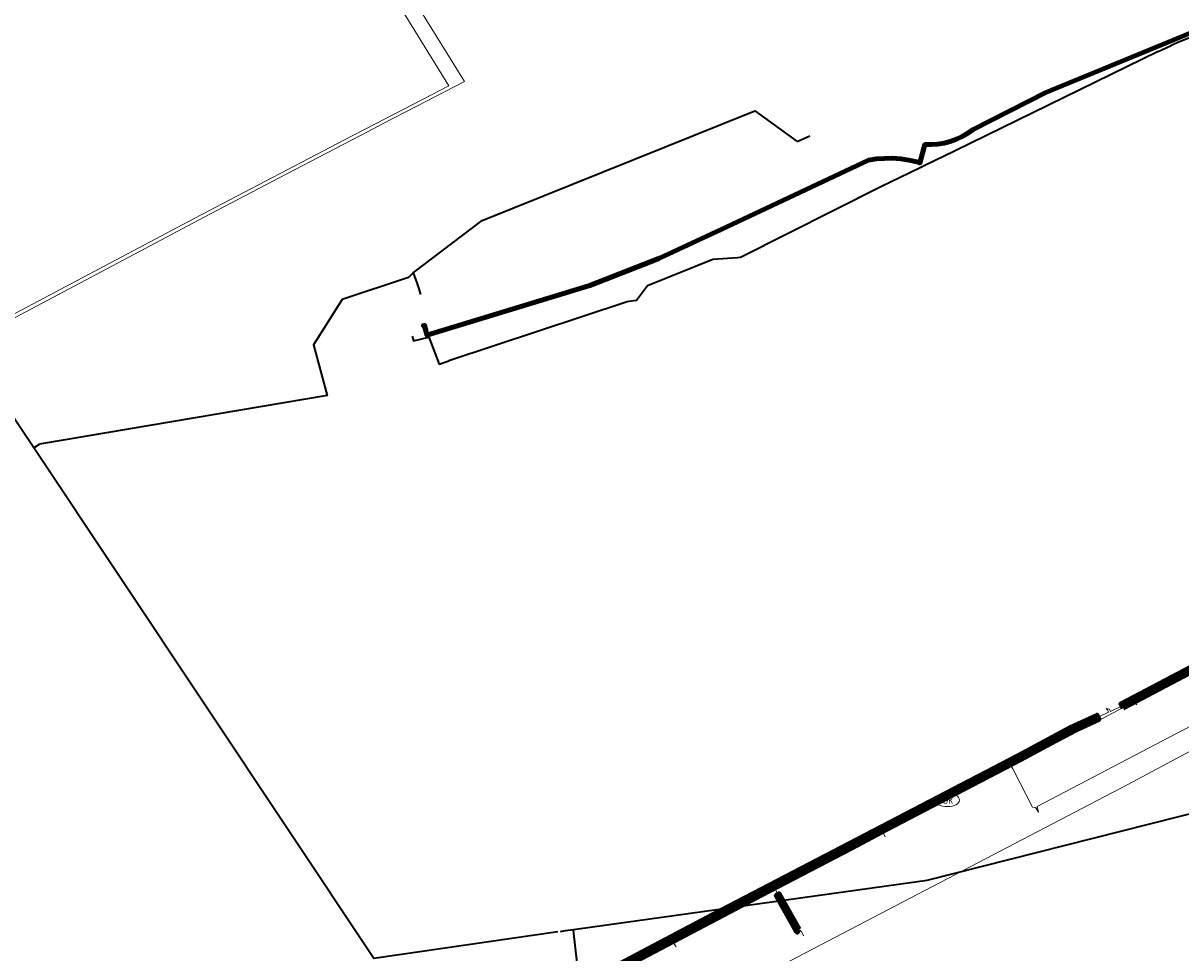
# Model space of a CAD drawing. Header units: metres. Extents: x 81432 to 82113, y 447367 to 448265.
# Tile 7 of 11: x 81671 to 81908, y 447692 to 447882. Entities that reach past the tile are written whole.
import ezdxf
from ezdxf.enums import TextEntityAlignment as Align
from ezdxf.lldxf.tags import DXFTag

# ---------------------------------------------------------------- set-up
doc = ezdxf.new("R2010")
doc.units = ezdxf.units.M
doc.layers.get('0').update_dxf_attribs({"lineweight": 25})
for name, color, linetype, lineweight in [('B-WE-KL-DATA_HULPSTUK-S', 90, 'Continuous', 25), ('B-WE-KL-DATA_KABELBED-G', 90, 'Continuous', 100), ('B-WE-KL-ET_LS-G', 190, 'KL-LS-N', 18), ('B-WE-KL-GAS_HD-G', 30, 'KL-GAS-HD-N', 18), ('B-WE-KL-OVERIG_MANTELBUIS-G', 8, 'Continuous', 100), ('B-WE-KL-WARMTENET-G', 80, 'KL-WARMTENET-N', 18), ('B-WE-KL-WATER-G', 170, 'KL-WATER-N', 18), ('B-WE-KL-WATER-S', 170, 'Continuous', 25), ('B-WE-KL-WATER_HULPSTUK-S', 170, 'Continuous', 25), ('V-WE-KL-ET_LS-G', 190, 'KL-LS-V', 35), ('V-WE-KL-GAS_HD-G', 30, 'KL-GAS-HD-V', 35)]:
    doc.layers.add(name, color=color, linetype=linetype, lineweight=lineweight)
doc.styles.add('NLCS-ISO', font='NLCS-ISO.ttf')
doc.styles.get("Standard").update_dxf_attribs({"font": 'NLCS-ISO.ttf'})
tags = doc.linetypes.add('KL-GAS-HD-N', pattern='A,4,-1,[69,NLCS.shx,S=0.5,R=0,X=0,Y=0],-1,4,-1,["H",Standard,S=1,R=0,X=0,Y=-0.5],-2', length=13).pattern_tags.tags
tags[18] = DXFTag(74, 10)
tags = doc.linetypes.add('KL-GAS-HD-V', pattern='A,2,[24,NLCS.shx,S=0.5,R=0,X=0,Y=0],2,-1,[69,NLCS.shx,S=0.5,R=0,X=0,Y=0],-1,2,[24,NLCS.shx,S=0.5,R=0,X=0,Y=0],2,-1,["H",Standard,S=1,R=0,X=0,Y=-0.5],-2', length=13).pattern_tags.tags
tags[34] = DXFTag(74, 10)
tags = doc.linetypes.add('KL-LS-N', pattern='A,4,-1,[103,NLCS.shx,S=0.75,R=0,X=0,Y=0],-1,4,-1,["L",Standard,S=1,R=0,X=0,Y=-0.5],-2', length=13).pattern_tags.tags
tags[18] = DXFTag(74, 10)
tags = doc.linetypes.add('KL-LS-V', pattern='A,2,[24,NLCS.shx,S=0.5,R=0,X=0,Y=0],2,-1,[103,NLCS.shx,S=0.75,R=0,X=0,Y=0],-1,2,[24,NLCS.shx,S=0.5,R=0,X=0,Y=0],2,-1,["L",Standard,S=1,R=0,X=0,Y=-0.5],-2', length=13).pattern_tags.tags
tags[34] = DXFTag(74, 10)
tags = doc.linetypes.add('KL-WARMTENET-N', pattern='A,7,-1.5,["WN",Standard,S=1,R=0,X=-0.3,Y=-0.5],-3', length=11.5).pattern_tags.tags
tags[6] = DXFTag(74, 10)
doc.linetypes.add('KL-WATER-N', pattern='A,7,-0.5,[168,NLCS.shx,S=0.75,R=0,X=0.75,Y=0],-2', length=9.5)

# ---------------------------------------------------------------- blocks, each defined once
blk = doc.blocks.new('SKL-WTB_HULP_OVERIG-SO')
at = {"color": 0, "linetype": 'ByBlock', "lineweight": 18}
for points in [[(-0.14, 0.14), (0.14, -0.14)], [(0.14, 0.14), (-0.14, -0.14)]]:
    blk.add_lwpolyline(points, dxfattribs=at)
at = {"color": 0, "linetype": 'ByBlock', "lineweight": 18, "style": 'NLCS-ISO', "flags": 1}
for tag, p in [('TYPE', (1.5, 0)), ('OMSCHRIJVING', (1.5, -3)), ('LABEL', (1.5, -1.5))]:
    blk.add_attdef(tag, p, '', height=1, dxfattribs=at)
blk = doc.blocks.new('SKL-WATER_BRANDKRAAN_BRANDPUT-SO')
at = {"color": 0, "linetype": 'ByBlock', "lineweight": 18}
blk.add_ellipse((0, 0), major_axis=(2.5, 0), ratio=0.54, dxfattribs=at)
at = {"color": 0, "linetype": 'ByBlock', "lineweight": 18, "style": 'NLCS-ISO'}
blk.add_text('bk', height=1.5, dxfattribs=at).set_placement((0.16, 0), align=Align.MIDDLE_CENTER)

msp = doc.modelspace()

# ---------------------------------------------------------------- linework, layer by layer
at = {"layer": 'B-WE-KL-DATA_KABELBED-G', "flags": 128}
msp.add_lwpolyline([(81752.6, 447820.46), (81753.12, 447820.58), (81753.49, 447819.04), (81753.61, 447818.57), (81786.9, 447828.76), (81801.04, 447834.25), (81814.79, 447840.69), (81843.83, 447854.35), (81845.47, 447854.61), (81847.13, 447854.74), (81848.79, 447854.75), (81850.45, 447854.63), (81852.1, 447854.39), (81853.72, 447854.02), (81854.38, 447853.77), (81855.37, 447857.55), (81856.69, 447857.54), (81858, 447857.65), (81859.31, 447857.87), (81860.58, 447858.21), (81861.83, 447858.65), (81863.03, 447859.21), (81864.17, 447859.86), (81865.26, 447860.62), (81880.12, 447868.22), (81986.72, 447912.12)], dxfattribs=at)
at = {"layer": 'B-WE-KL-ET_LS-G', "flags": 128}
for points in [[(82041.55, 447834.67), (82041.67, 447834.73), (82042.12, 447834.76), (82042.18, 447834.79), (82043.1, 447833), (82045.11, 447828.6), (82046.33, 447826.59), (82052.15, 447815.12), (82051.72, 447813.9), (82050.35, 447812.24), (82045.13, 447809.4), (82028.32, 447800.78), (82007.64, 447790.08), (81998.31, 447784.9), (81997.02, 447784), (81996.95, 447783.95), (81996.26, 447783.09), (81996.35, 447782.57), (81998.4, 447779.24), (81998.58, 447778.52), (81998.56, 447778.16), (81998, 447777.64), (81982.83, 447769.79), (81970.32, 447763.32), (81969.5, 447763.19), (81968.95, 447763.66), (81960.29, 447776.05), (81959.75, 447776.53), (81959.11, 447776.63), (81958.39, 447776.33), (81951.65, 447772.53), (81947.58, 447770.36), (81939.03, 447765.8), (81932.41, 447762.13), (81926.78, 447759.34), (81920.37, 447755.83), (81897.99, 447744.02), (81895.75, 447742.85), (81893.9, 447741.95), (81893.32, 447741.71), (81893.1, 447742.16), (81892.63, 447742.23), (81892.58, 447742.34)], [(81878.59, 447721.12), (81878.34, 447722.27), (81901.12, 447734.19), (81924.4, 447746.36), (81926.99, 447747.72)], [(81897.99, 447744.02), (81898.68, 447743.07)], [(81608, 447656.47), (81608.11, 447656.53), (81606.19, 447655.23), (81605.19, 447654.69), (81605.2, 447653.38), (81604.97, 447653.02), (81604.97, 447652.49), (81604.93, 447651.98), (81605.22, 447647.47), (81605.58, 447641.48), (81605.61, 447641.3), (81606.12, 447637.59), (81606.88, 447634.41), (81608.24, 447630.61), (81609.93, 447627.25), (81611.49, 447624.79), (81615.13, 447620.53), (81617.89, 447618.06), (81620.52, 447616.22), (81623.87, 447614.43), (81627.51, 447612.94), (81630.84, 447612.05), (81636.03, 447611.2), (81639.95, 447611.26), (81645.43, 447612.07), (81648.51, 447612.84), (81649.04, 447612.98), (81664.73, 447621.09), (81674.58, 447626.25), (81684.48, 447631.44), (81689.74, 447634.19), (81695.2, 447637.55), (81708.29, 447644.79), (81710.29, 447645.9), (81729.88, 447655.68), (81732.74, 447657.22), (81754.48, 447668.97), (81770.27, 447677.51), (81777.07, 447681.11), (81803.51, 447695.11), (81812.3, 447699.77), (81824.44, 447706.1), (81846.45, 447717.55), (81872.6, 447731.17), (81874.7, 447732.26), (81885.3, 447737.95), (81892.66, 447741.38), (81892.95, 447741.56), (81892.74, 447741.99), (81892.52, 447742.17), (81892.47, 447742.28)], [(81872.6, 447731.17), (81873.38, 447729.95), (81877.41, 447722.1), (81878.03, 447722.08)], [(81878.03, 447722.08), (81878.59, 447721.12)], [(81846.45, 447717.55), (81847.3, 447716.08)], [(81824.44, 447706.1), (81825.32, 447704.28), (81829.49, 447696.85), (81830.19, 447696.72)], [(81830.19, 447696.72), (81830.58, 447695.8)], [(81803.51, 447695.11), (81804.54, 447693.55)]]:
    msp.add_lwpolyline(points, dxfattribs=at)
at = {"layer": 'B-WE-KL-GAS_HD-G', "flags": 128}
msp.add_lwpolyline([(81804.96, 447678.63), (81829.39, 447691.51), (81896.85, 447726.73), (81930.52, 447744.72), (81945.28, 447752.81), (81945.72, 447752.67)], dxfattribs=at)
at = {"layer": 'B-WE-KL-OVERIG_MANTELBUIS-G', "flags": 128}
for points in [[(81895.9, 447742.36), (81895.43, 447743.24), (81920.14, 447756.27), (81926.54, 447759.78), (81926.55, 447759.78), (81926.55, 447759.78), (81926.56, 447759.79), (81932.18, 447762.57), (81938.79, 447766.24), (81951.41, 447772.97), (81958.08, 447776.73), (81958.57, 447775.85), (81951.89, 447772.1), (81939.27, 447765.36), (81932.65, 447761.69), (81932.65, 447761.69), (81932.64, 447761.68), (81932.63, 447761.68), (81927.01, 447758.9), (81920.61, 447755.39), (81895.9, 447742.36)], [(81770.04, 447677.95), (81812.07, 447700.22), (81874.46, 447732.71), (81885.07, 447738.39), (81885.07, 447738.4), (81885.08, 447738.4), (81885.09, 447738.41), (81890.57, 447740.96), (81890.99, 447740.06), (81885.53, 447737.51), (81874.93, 447731.82), (81812.53, 447699.33), (81770.51, 447677.06)], [(81829.71, 447697.16), (81829.3, 447696.55), (81829.27, 447696.57), (81829.24, 447696.6), (81829.22, 447696.62), (81829.2, 447696.65), (81829.18, 447696.68), (81825.01, 447704.1), (81825.01, 447704.11), (81825, 447704.12), (81825, 447704.12), (81825.62, 447704.45), (81825.63, 447704.44), (81829.71, 447697.16)]]:
    msp.add_lwpolyline(points, dxfattribs=at)
at = {"layer": 'B-WE-KL-WARMTENET-G', "flags": 128}
for points in [[(81758.11, 447869.57), (81721.88, 447928.25)], [(81761.31, 447870.47), (81725.98, 447927.41)], [(81578.55, 447761.42), (81574.13, 447768.49), (81583.84, 447774.53), (81593.56, 447780.56), (81601.09, 447785.52), (81608.63, 447790.48), (81612.51, 447792.72), (81616.39, 447794.97), (81620.48, 447797.14), (81622.49, 447798.2), (81673.02, 447824.95), (81704.9, 447841.83), (81711.77, 447845.42), (81738.36, 447859.34), (81741.11, 447860.77), (81758.11, 447869.57)], [(81581.76, 447762.32), (81577.33, 447769.39), (81596.77, 447781.46), (81604.3, 447786.42), (81611.83, 447791.38), (81615.71, 447793.62), (81619.59, 447795.87), (81663.85, 447819.3), (81708.1, 447842.73), (81724.84, 447851.48), (81741.57, 447860.24), (81744.51, 447861.77), (81751.44, 447865.36), (81761.31, 447870.47)]]:
    msp.add_lwpolyline(points, dxfattribs=at)
at = {"layer": 'B-WE-KL-WATER-G', "flags": 128}
msp.add_lwpolyline([(81955.15, 447773.72), (81946.34, 447769.16), (81919.67, 447755.18), (81912.07, 447751.08), (81892.74, 447740.78), (81866.08, 447726.79), (81859.96, 447723.59), (81847.79, 447717.23), (81840.5, 447713.34), (81822.03, 447703.75), (81773.25, 447678.08), (81769.74, 447676.23), (81725.4, 447652.5), (81707.96, 447643.44), (81699.01, 447638.81), (81694.54, 447636.46), (81662.57, 447619.63), (81653.27, 447614.64), (81645.84, 447611.39)], dxfattribs=at)
at = {"layer": 'V-WE-KL-ET_LS-G', "flags": 128}
for points in [[(81905.96, 447877.95), (81906.2, 447878.07), (81907.1, 447878.51), (81907.4, 447878.63), (81907.95, 447878.85), (81935.63, 447890.03), (81941.56, 447892.52)], [(81903.08, 447876.55), (81905.71, 447877.83), (81905.96, 447877.95)], [(81903.08, 447876.55), (81861.44, 447856.23), (81859.3, 447855.18), (81855.4, 447853.27)], [(81855.4, 447853.27), (81854.32, 447852.75), (81846.38, 447848.92), (81817.72, 447834.44), (81817.08, 447834.4)], [(81817.08, 447834.4), (81812.03, 447834.09), (81798.66, 447828.7), (81796.43, 447825.66), (81794.87, 447825.48)], [(81794.87, 447825.48), (81794.54, 447825.44), (81758.11, 447813.35)], [(81750.59, 447818.4), (81750.83, 447817.43), (81754.03, 447818.22), (81756.1, 447812.69), (81758.11, 447813.35)]]:
    msp.add_lwpolyline(points, dxfattribs=at)
at = {"layer": 'V-WE-KL-GAS_HD-G', "flags": 128}
for points in [[(81673.27, 447795.58), (81667.43, 447804.35), (81616.46, 447878.42), (81598.48, 447905.71)], [(81750.79, 447831.34), (81764.92, 447842.03), (81820.65, 447864.46), (81829.26, 447858.15), (81831.89, 447859.32)], [(81750.79, 447831.34), (81749.84, 447830.41), (81736.27, 447825.87), (81730.41, 447816.59), (81733.25, 447806.26), (81674.41, 447796.3)], [(81750.79, 447831.34), (81751.54, 447829.27)], [(81751.54, 447829.27), (81751.97, 447828.08), (81752.31, 447826.94)], [(81673.27, 447795.58), (81674.41, 447796.3)], [(81780.39, 447696.68), (81742.78, 447691.17), (81673.27, 447795.58)], [(81784.54, 447697.25), (81855.88, 447707.24), (81940.96, 447728.72), (81940.64, 447730.5), (81943.06, 447731.06)], [(81780.93, 447696.75), (81781.96, 447696.89)], [(81781.96, 447696.89), (81783.56, 447697.11)], [(81783.56, 447697.11), (81784.54, 447697.25)], [(81783.66, 447696.29), (81783.56, 447697.11)], [(81789.37, 447645.94), (81783.66, 447696.29)]]:
    msp.add_lwpolyline(points, dxfattribs=at)

# ---------------------------------------------------------------- block references
at = {"layer": 'B-WE-KL-DATA_HULPSTUK-S'}
msp.add_blockref('SKL-WTB_HULP_OVERIG-SO', (81752.6, 447820.46), dxfattribs=at)
at = {"layer": 'B-WE-KL-WATER-S'}
msp.add_blockref('SKL-WATER_BRANDKRAAN_BRANDPUT-SO', (81859.96, 447723.59), dxfattribs=at)
at = {"layer": 'B-WE-KL-WATER_HULPSTUK-S'}
msp.add_blockref('SKL-WTB_HULP_OVERIG-SO', (81859.96, 447723.59), dxfattribs=at)

doc.saveas('drawing.dxf')
